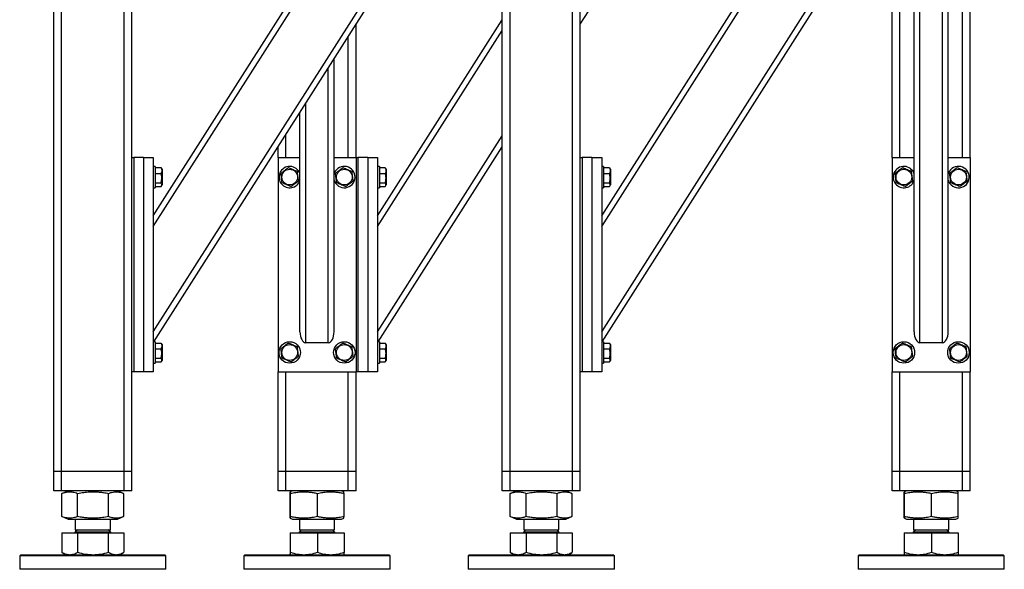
# Model space of a CAD drawing. Header units: millimetres. Extents: x 5 to 589, y 5 to 415.
# Tile 42 of 106: x 426 to 477, y 170 to 198. Entities that reach past the tile are written whole.
import ezdxf

# ---------------------------------------------------------------- set-up
doc = ezdxf.new("R2010")
doc.units = ezdxf.units.MM
doc.layers.add('TRAIT-FORT', color=4, linetype='Continuous', lineweight=25)

msp = doc.modelspace()

# ---------------------------------------------------------------- linework, layer by layer
at = {"layer": 'TRAIT-FORT', "color": 4, "linetype": 'Continuous', "lineweight": 25}
for p, q in [((428.18252, 174.90158), (428.18252, 214.50158)), ((428.58252, 174.90158), (428.58252, 214.50158)), ((431.78252, 174.90158), (431.78252, 214.50158)), ((432.18252, 191.00158), (432.18252, 214.50158)), ((433.28252, 188.02078), (450.13394, 214.50158)), ((433.28252, 187.46199), (450.48953, 214.50158)), ((433.28252, 182.06037), (453.92693, 214.50158)), ((433.31434, 181.55158), (454.23252, 214.42301)), ((455.18252, 197.84443), (465.73252, 214.42301)), ((471.18252, 191.00158), (471.18252, 214.50158)), ((472.30752, 182.06037), (472.30752, 214.40158)), ((472.60752, 181.50158), (472.60752, 214.50158)), ((473.75752, 181.50158), (473.75752, 214.50158)), ((474.05752, 182.06037), (474.05752, 214.40158)), ((475.18252, 191.00158), (475.18252, 214.50158)), ((454.78252, 174.90158), (454.78252, 214.05158)), ((455.18252, 191.00158), (455.18252, 214.05158)), ((471.58252, 191.00158), (471.58252, 214.05158)), ((474.78252, 191.00158), (474.78252, 214.05158)), ((456.28252, 188.02078), (471.18252, 211.43507)), ((456.28252, 187.46199), (471.18252, 210.87628)), ((451.58252, 174.90158), (451.58252, 210.25872)), ((451.18252, 174.90158), (451.18252, 209.63015)), ((456.28252, 182.06037), (471.18252, 205.47465)), ((456.31434, 181.55158), (471.18252, 204.91586)), ((444.78252, 188.02078), (451.18252, 198.07792)), ((443.68252, 191.00158), (443.68252, 197.84443)), ((444.78252, 187.46199), (451.18252, 197.51913)), ((443.28252, 191.00158), (443.28252, 197.21586)), ((442.55752, 182.06037), (442.55752, 196.07658)), ((442.25752, 181.50158), (442.25752, 195.60515)), ((441.10752, 181.50158), (441.10752, 193.79801)), ((440.80752, 182.06037), (440.80752, 193.32658)), ((440.08252, 191.00158), (440.08252, 192.18729)), ((444.78252, 182.06037), (451.18252, 192.11751)), ((439.68252, 191.00158), (439.68252, 191.55872)), ((444.81434, 181.55158), (451.18252, 191.55872)), ((432.18252, 180.00158), (432.18252, 191.00158)), ((432.18252, 191.00158), (432.28252, 191.00158)), ((432.28252, 191.00158), (432.28252, 180.00158)), ((432.78252, 191.00158), (432.28252, 191.00158)), ((432.78252, 191.00158), (433.28252, 191.00158)), ((432.78252, 191.00158), (432.78252, 180.00158)), ((433.28252, 191.00158), (433.28252, 180.00158)), ((439.68252, 191.00158), (439.68252, 180.00158)), ((439.68252, 191.00158), (440.80752, 191.00158)), ((442.55752, 191.00158), (443.68252, 191.00158)), ((443.68252, 191.00158), (443.78252, 191.00158)), ((443.68252, 191.00158), (443.68252, 180.00158)), ((443.78252, 191.00158), (443.78252, 180.00158)), ((444.28252, 191.00158), (443.78252, 191.00158)), ((444.28252, 191.00158), (444.28252, 180.00158)), ((444.28252, 191.00158), (444.78252, 191.00158)), ((444.78252, 191.00158), (444.78252, 180.00158)), ((455.18252, 180.00158), (455.18252, 191.00158)), ((455.18252, 191.00158), (455.28252, 191.00158)), ((455.28252, 191.00158), (455.28252, 180.00158)), ((455.78252, 191.00158), (455.28252, 191.00158)), ((455.78252, 191.00158), (455.78252, 180.00158)), ((455.78252, 191.00158), (456.28252, 191.00158)), ((456.28252, 191.00158), (456.28252, 180.00158)), ((471.18252, 191.00158), (471.18252, 180.00158)), ((471.18252, 191.00158), (472.30752, 191.00158)), ((474.05752, 191.00158), (475.18252, 191.00158)), ((475.18252, 191.00158), (475.18252, 180.00158)), ((433.38252, 190.55158), (433.28252, 190.55158)), ((433.38252, 190.55158), (433.38252, 190.21225)), ((433.38252, 190.48857), (433.6823, 190.48857)), ((433.6823, 190.48857), (433.69707, 190.46296)), ((433.73252, 190.40533), (433.6987, 190.46391)), ((433.73252, 190.40533), (433.73252, 189.95172)), ((444.88252, 190.55158), (444.78252, 190.55158)), ((444.88252, 190.55158), (444.88252, 190.21225)), ((444.88252, 190.48857), (445.1823, 190.48857)), ((445.1823, 190.48857), (445.19707, 190.46296)), ((445.23252, 190.40533), (445.1987, 190.46391)), ((445.23252, 190.40533), (445.23252, 189.95172)), ((456.38252, 190.55158), (456.28252, 190.55158)), ((456.38252, 190.55158), (456.38252, 190.21225)), ((456.38252, 190.48857), (456.6823, 190.48857)), ((456.6823, 190.48857), (456.69707, 190.46296)), ((456.73252, 190.40533), (456.6987, 190.46391)), ((456.73252, 190.40533), (456.73252, 189.95172)), ((433.38252, 190.21225), (433.38252, 189.45158)), ((433.38252, 190.19259), (433.6823, 190.19259)), ((433.73252, 189.95172), (433.73252, 189.59783)), ((442.57447, 190.21225), (442.55752, 190.16551)), ((444.88252, 190.21225), (444.88252, 189.45158)), ((444.88252, 190.19259), (445.1823, 190.19259)), ((445.23252, 189.95172), (445.23252, 189.59783)), ((456.38252, 190.21225), (456.38252, 189.45158)), ((456.38252, 190.19259), (456.6823, 190.19259)), ((456.73252, 189.95172), (456.73252, 189.59783)), ((474.07447, 190.21225), (474.05752, 190.16551)), ((433.28252, 189.45158), (433.38252, 189.45158)), ((433.38252, 189.7056), (433.6823, 189.7056)), ((433.38252, 189.51459), (433.6823, 189.51459)), ((433.6987, 189.53925), (433.73252, 189.59783)), ((444.78252, 189.45158), (444.88252, 189.45158)), ((444.88252, 189.7056), (445.1823, 189.7056)), ((444.88252, 189.51459), (445.1823, 189.51459)), ((445.1987, 189.53925), (445.23252, 189.59783)), ((456.28252, 189.45158), (456.38252, 189.45158)), ((456.38252, 189.7056), (456.6823, 189.7056)), ((456.38252, 189.51459), (456.6823, 189.51459)), ((456.6987, 189.53925), (456.73252, 189.59783)), ((433.38252, 181.55158), (433.28252, 181.55158)), ((433.38252, 181.55158), (433.38252, 181.21225)), ((433.38252, 181.48857), (433.6823, 181.48857)), ((433.6823, 181.48857), (433.69707, 181.46296)), ((433.73252, 181.40533), (433.6987, 181.46391)), ((433.73252, 181.40533), (433.73252, 180.95172)), ((442.25752, 181.50158), (441.10752, 181.50158)), ((444.88252, 181.55158), (444.78252, 181.55158)), ((444.88252, 181.55158), (444.88252, 181.21225)), ((444.88252, 181.48857), (445.1823, 181.48857)), ((445.1823, 181.48857), (445.19707, 181.46296)), ((445.23252, 181.40533), (445.1987, 181.46391)), ((445.23252, 181.40533), (445.23252, 180.95172)), ((456.38252, 181.55158), (456.28252, 181.55158)), ((456.38252, 181.55158), (456.38252, 181.21225)), ((456.38252, 181.48857), (456.6823, 181.48857)), ((456.6823, 181.48857), (456.69707, 181.46296)), ((456.73252, 181.40533), (456.6987, 181.46391)), ((456.73252, 181.40533), (456.73252, 180.95172)), ((473.75752, 181.50158), (472.60752, 181.50158)), ((433.38252, 181.21225), (433.38252, 180.45158)), ((433.38252, 181.19259), (433.6823, 181.19259)), ((433.73252, 180.95172), (433.73252, 180.59783)), ((444.88252, 181.21225), (444.88252, 180.45158)), ((444.88252, 181.19259), (445.1823, 181.19259)), ((445.23252, 180.95172), (445.23252, 180.59783)), ((456.38252, 181.21225), (456.38252, 180.45158)), ((456.38252, 181.19259), (456.6823, 181.19259)), ((456.73252, 180.95172), (456.73252, 180.59783)), ((433.28252, 180.45158), (433.38252, 180.45158)), ((433.38252, 180.7056), (433.6823, 180.7056)), ((433.38252, 180.51459), (433.6823, 180.51459)), ((433.6987, 180.53925), (433.73252, 180.59783)), ((444.78252, 180.45158), (444.88252, 180.45158)), ((444.88252, 180.7056), (445.1823, 180.7056)), ((444.88252, 180.51459), (445.1823, 180.51459)), ((445.1987, 180.53925), (445.23252, 180.59783)), ((456.28252, 180.45158), (456.38252, 180.45158)), ((456.38252, 180.7056), (456.6823, 180.7056)), ((456.38252, 180.51459), (456.6823, 180.51459)), ((456.6987, 180.53925), (456.73252, 180.59783)), ((432.18252, 174.90158), (432.18252, 180.00158)), ((432.28252, 180.00158), (432.18252, 180.00158)), ((432.78252, 180.00158), (432.28252, 180.00158)), ((433.28252, 180.00158), (432.78252, 180.00158)), ((439.68252, 174.90158), (439.68252, 180.00158)), ((439.68252, 180.00158), (443.68252, 180.00158)), ((440.08252, 174.90158), (440.08252, 180.00158)), ((443.28252, 174.90158), (443.28252, 180.00158)), ((443.68252, 174.90158), (443.68252, 180.00158)), ((443.78252, 180.00158), (443.68252, 180.00158)), ((444.28252, 180.00158), (443.78252, 180.00158)), ((444.78252, 180.00158), (444.28252, 180.00158)), ((455.18252, 174.90158), (455.18252, 180.00158)), ((455.28252, 180.00158), (455.18252, 180.00158)), ((455.78252, 180.00158), (455.28252, 180.00158)), ((456.28252, 180.00158), (455.78252, 180.00158)), ((471.18252, 174.90158), (471.18252, 180.00158)), ((471.18252, 180.00158), (475.18252, 180.00158)), ((471.58252, 174.90158), (471.58252, 180.00158)), ((474.78252, 174.90158), (474.78252, 180.00158)), ((475.18252, 174.90158), (475.18252, 180.00158)), ((428.58252, 174.90158), (428.18252, 174.90158)), ((428.18252, 173.90158), (428.18252, 174.90158)), ((431.78252, 174.90158), (428.58252, 174.90158)), ((428.58252, 173.90158), (428.58252, 174.90158)), ((432.18252, 174.90158), (431.78252, 174.90158)), ((431.78252, 173.90158), (431.78252, 174.90158)), ((432.18252, 173.90158), (432.18252, 174.90158)), ((440.08252, 174.90158), (439.68252, 174.90158)), ((439.68252, 173.90158), (439.68252, 174.90158)), ((443.28252, 174.90158), (440.08252, 174.90158)), ((440.08252, 173.90158), (440.08252, 174.90158)), ((443.68252, 174.90158), (443.28252, 174.90158)), ((443.28252, 173.90158), (443.28252, 174.90158)), ((443.68252, 173.90158), (443.68252, 174.90158)), ((451.58252, 174.90158), (451.18252, 174.90158)), ((451.18252, 173.90158), (451.18252, 174.90158)), ((454.78252, 174.90158), (451.58252, 174.90158)), ((451.58252, 173.90158), (451.58252, 174.90158)), ((455.18252, 174.90158), (454.78252, 174.90158)), ((454.78252, 173.90158), (454.78252, 174.90158)), ((455.18252, 173.90158), (455.18252, 174.90158)), ((471.58252, 174.90158), (471.18252, 174.90158)), ((471.18252, 173.90158), (471.18252, 174.90158)), ((474.78252, 174.90158), (471.58252, 174.90158)), ((471.58252, 173.90158), (471.58252, 174.90158)), ((475.18252, 174.90158), (474.78252, 174.90158)), ((474.78252, 173.90158), (474.78252, 174.90158)), ((475.18252, 173.90158), (475.18252, 174.90158)), ((428.58252, 173.90158), (428.18252, 173.90158)), ((431.78252, 173.90158), (428.58252, 173.90158)), ((428.60699, 173.77409), (428.59493, 173.76976)), ((428.59493, 172.5834), (428.59493, 173.76976)), ((428.92107, 173.90158), (428.60571, 173.77416)), ((429.40537, 172.5834), (429.40537, 173.76976)), ((430.99296, 172.5834), (430.99296, 173.76976)), ((431.75933, 173.77416), (431.44398, 173.90158)), ((431.77012, 172.5834), (431.77012, 173.76976)), ((432.18252, 173.90158), (431.78252, 173.90158)), ((440.08252, 173.90158), (439.68252, 173.90158)), ((443.28252, 173.90158), (440.08252, 173.90158)), ((440.29802, 172.5834), (440.29802, 173.76976)), ((440.42107, 173.90158), (440.30651, 173.85529)), ((440.31723, 172.5834), (440.31723, 173.76976)), ((441.70174, 172.5834), (441.70174, 173.76976)), ((443.05854, 173.85529), (442.94398, 173.90158)), ((443.06703, 172.5834), (443.06703, 173.76976)), ((443.68252, 173.90158), (443.28252, 173.90158)), ((451.58252, 173.90158), (451.18252, 173.90158)), ((454.78252, 173.90158), (451.58252, 173.90158)), ((451.60699, 173.77409), (451.59493, 173.76976)), ((451.59493, 172.5834), (451.59493, 173.76976)), ((451.92107, 173.90158), (451.60571, 173.77416)), ((452.40537, 172.5834), (452.40537, 173.76976)), ((453.99296, 172.5834), (453.99296, 173.76976)), ((454.75933, 173.77416), (454.44398, 173.90158)), ((454.77012, 172.5834), (454.77012, 173.76976)), ((455.18252, 173.90158), (454.78252, 173.90158)), ((471.58252, 173.90158), (471.18252, 173.90158)), ((474.78252, 173.90158), (471.58252, 173.90158)), ((471.79802, 172.5834), (471.79802, 173.76976)), ((471.92107, 173.90158), (471.80651, 173.85529)), ((471.81723, 172.5834), (471.81723, 173.76976)), ((473.20174, 172.5834), (473.20174, 173.76976)), ((474.55854, 173.85529), (474.44398, 173.90158)), ((474.56703, 172.5834), (474.56703, 173.76976)), ((475.18252, 173.90158), (474.78252, 173.90158)), ((428.59493, 172.5834), (428.60698, 172.57924)), ((428.60571, 172.57899), (428.92107, 172.45158)), ((428.92107, 172.45158), (429.56507, 172.45158)), ((429.28252, 172.45158), (429.28252, 171.90983)), ((429.56507, 172.45158), (431.44398, 172.45158)), ((431.08252, 171.90983), (431.08252, 172.45158)), ((431.44398, 172.45158), (431.75933, 172.57899)), ((440.30668, 172.4978), (440.42107, 172.45158)), ((440.42107, 172.45158), (442.94398, 172.45158)), ((440.78252, 172.45158), (440.78252, 171.90983)), ((442.58252, 171.90983), (442.58252, 172.45158)), ((442.94398, 172.45158), (443.05837, 172.4978)), ((451.59493, 172.5834), (451.60698, 172.57924)), ((451.60571, 172.57899), (451.92107, 172.45158)), ((451.92107, 172.45158), (452.56507, 172.45158)), ((452.28252, 172.45158), (452.28252, 171.90983)), ((452.56507, 172.45158), (454.44398, 172.45158)), ((454.08252, 171.90983), (454.08252, 172.45158)), ((454.44398, 172.45158), (454.75933, 172.57899)), ((471.80668, 172.4978), (471.92107, 172.45158)), ((471.92107, 172.45158), (474.44398, 172.45158)), ((472.28252, 172.45158), (472.28252, 171.90983)), ((474.08252, 171.90983), (474.08252, 172.45158)), ((474.44398, 172.45158), (474.55837, 172.4978)), ((428.59493, 171.74158), (428.59493, 170.74939)), ((428.59493, 171.74158), (429.40537, 171.74158)), ((428.90477, 171.75158), (428.90477, 171.74158)), ((428.90477, 171.75158), (431.46027, 171.75158)), ((429.39077, 171.90983), (429.28252, 171.80158)), ((429.28252, 171.90983), (431.08252, 171.90983)), ((429.28252, 171.80158), (431.08252, 171.80158)), ((429.40537, 171.74158), (429.40537, 170.74939)), ((429.40537, 171.74158), (430.99296, 171.74158)), ((431.08252, 171.80158), (430.97427, 171.90983)), ((430.99296, 170.74939), (430.99296, 171.74158)), ((430.99296, 171.74158), (431.77012, 171.74158)), ((431.46027, 171.74158), (431.46027, 171.75158)), ((431.77012, 171.74158), (431.77012, 170.74939)), ((440.29802, 171.74158), (440.29802, 170.74939)), ((440.29802, 171.74158), (440.31723, 171.74158)), ((440.31723, 170.74939), (440.31723, 171.74158)), ((440.31723, 171.74158), (441.70174, 171.74158)), ((440.40477, 171.75158), (440.40477, 171.74158)), ((440.40477, 171.75158), (442.33474, 171.75158)), ((440.89077, 171.90983), (440.78252, 171.80158)), ((440.78252, 171.90983), (442.14192, 171.90983)), ((440.78252, 171.80158), (442.58252, 171.80158)), ((441.70174, 171.74158), (441.70174, 170.74939)), ((441.70174, 171.74158), (443.06703, 171.74158)), ((442.14192, 171.90983), (442.58252, 171.90983)), ((442.33474, 171.75158), (442.96027, 171.75158)), ((442.58252, 171.80158), (442.47427, 171.90983)), ((442.96027, 171.74158), (442.96027, 171.75158)), ((443.06703, 171.74158), (443.06703, 170.74939)), ((451.59493, 171.74158), (451.59493, 170.74939)), ((451.59493, 171.74158), (452.40537, 171.74158)), ((451.90477, 171.75158), (451.90477, 171.74158)), ((451.90477, 171.75158), (454.46027, 171.75158)), ((452.39077, 171.90983), (452.28252, 171.80158)), ((452.28252, 171.90983), (454.08252, 171.90983)), ((452.28252, 171.80158), (454.08252, 171.80158)), ((452.40537, 171.74158), (452.40537, 170.74939)), ((452.40537, 171.74158), (453.99296, 171.74158)), ((454.08252, 171.80158), (453.97427, 171.90983)), ((453.99296, 170.74939), (453.99296, 171.74158)), ((453.99296, 171.74158), (454.77012, 171.74158)), ((454.46027, 171.74158), (454.46027, 171.75158)), ((454.77012, 171.74158), (454.77012, 170.74939)), ((471.79802, 171.74158), (471.79802, 170.74939)), ((471.79802, 171.74158), (471.81723, 171.74158)), ((471.81723, 170.74939), (471.81723, 171.74158)), ((471.81723, 171.74158), (473.20174, 171.74158)), ((471.90477, 171.75158), (471.90477, 171.74158)), ((471.90477, 171.75158), (473.83474, 171.75158)), ((472.39077, 171.90983), (472.28252, 171.80158)), ((472.28252, 171.90983), (473.64192, 171.90983)), ((472.28252, 171.80158), (474.08252, 171.80158)), ((473.20174, 171.74158), (473.20174, 170.74939)), ((473.20174, 171.74158), (474.56703, 171.74158)), ((473.64192, 171.90983), (474.08252, 171.90983)), ((473.83474, 171.75158), (474.46027, 171.75158)), ((474.08252, 171.80158), (473.97427, 171.90983)), ((474.46027, 171.74158), (474.46027, 171.75158)), ((474.56703, 171.74158), (474.56703, 170.74939)), ((428.60568, 170.74438), (428.59493, 170.74939)), ((428.60513, 170.74343), (428.80752, 170.62658)), ((431.55752, 170.62658), (431.75992, 170.74343)), ((451.60568, 170.74438), (451.59493, 170.74939)), ((451.60513, 170.74343), (451.80752, 170.62658)), ((454.55752, 170.62658), (454.75992, 170.74343)), ((426.48252, 170.62658), (426.43252, 170.57658)), ((426.43252, 170.57658), (426.43252, 169.87658)), ((433.93252, 170.57658), (426.43252, 170.57658)), ((426.48252, 170.62658), (433.88252, 170.62658)), ((433.93252, 170.57658), (433.88252, 170.62658)), ((433.93252, 169.87658), (433.93252, 170.57658)), ((437.98252, 170.62658), (437.93252, 170.57658)), ((437.93252, 170.57658), (437.93252, 169.87658)), ((445.43252, 170.57658), (437.93252, 170.57658)), ((437.98252, 170.62658), (445.38252, 170.62658)), ((445.43252, 170.57658), (445.38252, 170.62658)), ((445.43252, 169.87658), (445.43252, 170.57658)), ((449.48252, 170.62658), (449.43252, 170.57658)), ((449.43252, 170.57658), (449.43252, 169.87658)), ((456.93252, 170.57658), (449.43252, 170.57658)), ((449.48252, 170.62658), (456.88252, 170.62658)), ((456.93252, 170.57658), (456.88252, 170.62658)), ((456.93252, 169.87658), (456.93252, 170.57658)), ((469.48252, 170.62658), (469.43252, 170.57658)), ((469.43252, 170.57658), (469.43252, 169.87658)), ((476.93252, 170.57658), (469.43252, 170.57658)), ((469.48252, 170.62658), (476.88252, 170.62658)), ((476.93252, 170.57658), (476.88252, 170.62658)), ((476.93252, 169.87658), (476.93252, 170.57658)), ((433.59014, 169.87658), (426.43252, 169.87658)), ((433.93252, 169.87658), (433.59014, 169.87658)), ((440.11706, 169.87658), (437.93252, 169.87658)), ((445.43252, 169.87658), (440.11706, 169.87658)), ((456.59014, 169.87658), (449.43252, 169.87658)), ((456.93252, 169.87658), (456.59014, 169.87658)), ((471.61706, 169.87658), (469.43252, 169.87658)), ((476.93252, 169.87658), (471.61706, 169.87658))]:
    msp.add_line(p, q, dxfattribs=at)
for centre, radius in [((440.28252, 190.00158), 0.40375), ((443.08252, 190.00158), 0.40375), ((471.78252, 190.00158), 0.40375), ((474.58252, 190.00158), 0.40375), ((440.28252, 181.00158), 0.55), ((440.28252, 181.00158), 0.40375), ((443.08252, 181.00158), 0.55), ((443.08252, 181.00158), 0.40375), ((471.78252, 181.00158), 0.55), ((471.78252, 181.00158), 0.40375), ((474.58252, 181.00158), 0.55), ((474.58252, 181.00158), 0.40375)]:
    msp.add_circle(centre, radius, dxfattribs=at)
for centre, radius, start, end in [((440.28252, 190.00158), 0.55, 17.341443, 157.477326), ((443.08252, 190.00158), 0.55, 197.341443, 157.477326), ((471.78252, 190.00158), 0.55, 17.341443, 157.477326), ((474.58252, 190.00158), 0.55, 197.341443, 157.477326), ((440.28252, 190.00158), 0.55, 157.477326, 342.658557), ((471.78252, 190.00158), 0.55, 157.477326, 342.658557), ((429.23252, 171.80158), 0.05, 270, 360), ((431.13252, 171.80158), 0.05, 180, 270), ((440.73252, 171.80158), 0.05, 270, 360), ((442.63252, 171.80158), 0.05, 180, 270), ((452.23252, 171.80158), 0.05, 270, 360), ((454.13252, 171.80158), 0.05, 180, 270), ((472.23252, 171.80158), 0.05, 270, 360), ((474.13252, 171.80158), 0.05, 180, 270)]:
    msp.add_arc(centre, radius, start, end, dxfattribs=at)
for centre, start_param, end_param in [((441.10752, 182.06037), 1.57079633, 3.14159265), ((442.25752, 182.06037), 3.14159265, 4.71238898), ((472.60752, 182.06037), 1.57079633, 3.14159265), ((473.75752, 182.06037), 3.14159265, 4.71238898)]:
    msp.add_ellipse(centre, major_axis=(0, 0.55879), ratio=0.53687549, start_param=start_param, end_param=end_param, dxfattribs=at)
for points, knots in [([(433.6823, 190.48857), (433.69326, 190.46288), (433.71543, 190.41094), (433.72353, 190.334), (433.71163, 190.26044), (433.69213, 190.21534), (433.6823, 190.19259)], [0, 0, 0, 0, 0.26460494, 0.53494775, 0.76534312, 1, 1, 1, 1]), ([(440.22192, 190.48857), (440.18795, 190.46288), (440.11926, 190.41094), (440.01749, 190.334), (439.92021, 190.26044), (439.86057, 190.21534), (439.83048, 190.19259)], [0, 0, 0, 0, 0.26460494, 0.53494775, 0.76534312, 1, 1, 1, 1]), ([(440.22192, 190.48857), (440.26115, 190.47199), (440.34047, 190.43847), (440.458, 190.38881), (440.57034, 190.34134), (440.63922, 190.31224), (440.67397, 190.29756)], [0, 0, 0, 0, 0.264604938, 0.534947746, 0.765343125, 1, 1, 1, 1]), ([(443.02192, 190.48857), (442.98795, 190.46288), (442.91926, 190.41094), (442.81749, 190.334), (442.72021, 190.26044), (442.66057, 190.21534), (442.63048, 190.19259)], [0, 0, 0, 0, 0.26460494, 0.53494775, 0.76534312, 1, 1, 1, 1]), ([(443.02192, 190.48857), (443.06115, 190.47199), (443.14047, 190.43847), (443.258, 190.38881), (443.37034, 190.34134), (443.43922, 190.31224), (443.47397, 190.29756)], [0, 0, 0, 0, 0.264604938, 0.534947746, 0.765343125, 1, 1, 1, 1]), ([(445.1823, 190.48857), (445.19326, 190.46288), (445.21543, 190.41094), (445.22353, 190.334), (445.21163, 190.26044), (445.19213, 190.21534), (445.1823, 190.19259)], [0, 0, 0, 0, 0.26460494, 0.53494775, 0.76534312, 1, 1, 1, 1]), ([(456.6823, 190.48857), (456.69326, 190.46288), (456.71543, 190.41094), (456.72353, 190.334), (456.71163, 190.26044), (456.69213, 190.21534), (456.6823, 190.19259)], [0, 0, 0, 0, 0.26460494, 0.53494775, 0.76534312, 1, 1, 1, 1]), ([(471.72192, 190.48857), (471.68795, 190.46288), (471.61926, 190.41094), (471.51749, 190.334), (471.42021, 190.26044), (471.36057, 190.21534), (471.33048, 190.19259)], [0, 0, 0, 0, 0.26460494, 0.53494775, 0.76534312, 1, 1, 1, 1]), ([(471.72192, 190.48857), (471.76115, 190.47199), (471.84047, 190.43847), (471.958, 190.38881), (472.07034, 190.34134), (472.13922, 190.31224), (472.17397, 190.29756)], [0, 0, 0, 0, 0.264604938, 0.534947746, 0.765343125, 1, 1, 1, 1]), ([(474.52192, 190.48857), (474.48795, 190.46288), (474.41926, 190.41094), (474.31749, 190.334), (474.22021, 190.26044), (474.16057, 190.21534), (474.13048, 190.19259)], [0, 0, 0, 0, 0.26460494, 0.53494775, 0.76534312, 1, 1, 1, 1]), ([(474.52192, 190.48857), (474.56115, 190.47199), (474.64047, 190.43847), (474.758, 190.38881), (474.87034, 190.34134), (474.93922, 190.31224), (474.97397, 190.29756)], [0, 0, 0, 0, 0.264604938, 0.534947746, 0.765343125, 1, 1, 1, 1]), ([(433.6823, 189.7056), (433.69748, 189.76756), (433.7226, 189.87003), (433.72027, 190.01866), (433.70283, 190.11866), (433.68686, 190.17617), (433.6823, 190.19259)], [0, 0, 0, 0, 0.38554949, 0.63764185, 0.89654625, 1, 1, 1, 1]), ([(439.89108, 189.7056), (439.88337, 189.76756), (439.87062, 189.87003), (439.85212, 190.01866), (439.83968, 190.11866), (439.83252, 190.17617), (439.83048, 190.19259)], [0, 0, 0, 0, 0.38554949, 0.63764185, 0.89654625, 1, 1, 1, 1]), ([(440.73457, 189.81057), (440.72686, 189.87253), (440.71411, 189.975), (440.69561, 190.12363), (440.68317, 190.22362), (440.67601, 190.28114), (440.67397, 190.29756)], [0, 0, 0, 0, 0.38554949, 0.63764185, 0.89654625, 1, 1, 1, 1]), ([(442.69108, 189.7056), (442.68337, 189.76756), (442.67062, 189.87003), (442.65212, 190.01866), (442.63968, 190.11866), (442.63252, 190.17617), (442.63048, 190.19259)], [0, 0, 0, 0, 0.38554949, 0.63764185, 0.89654625, 1, 1, 1, 1]), ([(443.53457, 189.81057), (443.52686, 189.87253), (443.51411, 189.975), (443.49561, 190.12363), (443.48317, 190.22362), (443.47601, 190.28114), (443.47397, 190.29756)], [0, 0, 0, 0, 0.38554949, 0.63764185, 0.89654625, 1, 1, 1, 1]), ([(445.1823, 189.7056), (445.19748, 189.76756), (445.2226, 189.87003), (445.22027, 190.01866), (445.20283, 190.11866), (445.18686, 190.17617), (445.1823, 190.19259)], [0, 0, 0, 0, 0.38554949, 0.63764185, 0.89654625, 1, 1, 1, 1]), ([(456.6823, 189.7056), (456.69748, 189.76756), (456.7226, 189.87003), (456.72027, 190.01866), (456.70283, 190.11866), (456.68686, 190.17617), (456.6823, 190.19259)], [0, 0, 0, 0, 0.38554949, 0.63764185, 0.89654625, 1, 1, 1, 1]), ([(471.39108, 189.7056), (471.38337, 189.76756), (471.37062, 189.87003), (471.35212, 190.01866), (471.33968, 190.11866), (471.33252, 190.17617), (471.33048, 190.19259)], [0, 0, 0, 0, 0.38554949, 0.63764185, 0.89654625, 1, 1, 1, 1]), ([(472.23457, 189.81057), (472.22686, 189.87253), (472.21411, 189.975), (472.19561, 190.12363), (472.18317, 190.22362), (472.17601, 190.28114), (472.17397, 190.29756)], [0, 0, 0, 0, 0.38554949, 0.63764185, 0.89654625, 1, 1, 1, 1]), ([(474.19108, 189.7056), (474.18337, 189.76756), (474.17062, 189.87003), (474.15212, 190.01866), (474.13968, 190.11866), (474.13252, 190.17617), (474.13048, 190.19259)], [0, 0, 0, 0, 0.38554949, 0.63764185, 0.89654625, 1, 1, 1, 1]), ([(475.03457, 189.81057), (475.02686, 189.87253), (475.01411, 189.975), (474.99561, 190.12363), (474.98317, 190.22362), (474.97601, 190.28114), (474.97397, 190.29756)], [0, 0, 0, 0, 0.38554949, 0.63764185, 0.89654625, 1, 1, 1, 1]), ([(433.6823, 189.51459), (433.69326, 189.53116), (433.71543, 189.56468), (433.72353, 189.61434), (433.71163, 189.66181), (433.69213, 189.69091), (433.6823, 189.7056)], [0, 0, 0, 0, 0.26460494, 0.53494775, 0.76534313, 1, 1, 1, 1]), ([(440.34313, 189.51459), (440.30389, 189.53116), (440.22457, 189.56468), (440.10705, 189.61434), (439.99471, 189.66181), (439.92583, 189.69091), (439.89108, 189.7056)], [0, 0, 0, 0, 0.26460494, 0.53494775, 0.76534313, 1, 1, 1, 1]), ([(440.34313, 189.51459), (440.3771, 189.54027), (440.44579, 189.59221), (440.54756, 189.66916), (440.64484, 189.74272), (440.70448, 189.78781), (440.73457, 189.81057)], [0, 0, 0, 0, 0.26460494, 0.53494775, 0.76534313, 1, 1, 1, 1]), ([(443.14313, 189.51459), (443.10389, 189.53116), (443.02457, 189.56468), (442.90705, 189.61434), (442.79471, 189.66181), (442.72583, 189.69091), (442.69108, 189.7056)], [0, 0, 0, 0, 0.26460494, 0.53494775, 0.76534313, 1, 1, 1, 1]), ([(443.14313, 189.51459), (443.1771, 189.54027), (443.24579, 189.59221), (443.34756, 189.66916), (443.44484, 189.74272), (443.50448, 189.78781), (443.53457, 189.81057)], [0, 0, 0, 0, 0.26460494, 0.53494775, 0.76534313, 1, 1, 1, 1]), ([(445.1823, 189.51459), (445.19326, 189.53116), (445.21543, 189.56468), (445.22353, 189.61434), (445.21163, 189.66181), (445.19213, 189.69091), (445.1823, 189.7056)], [0, 0, 0, 0, 0.26460494, 0.53494775, 0.76534313, 1, 1, 1, 1]), ([(456.6823, 189.51459), (456.69326, 189.53116), (456.71543, 189.56468), (456.72353, 189.61434), (456.71163, 189.66181), (456.69213, 189.69091), (456.6823, 189.7056)], [0, 0, 0, 0, 0.26460494, 0.53494775, 0.76534313, 1, 1, 1, 1]), ([(471.84313, 189.51459), (471.80389, 189.53116), (471.72457, 189.56468), (471.60705, 189.61434), (471.49471, 189.66181), (471.42583, 189.69091), (471.39108, 189.7056)], [0, 0, 0, 0, 0.26460494, 0.53494775, 0.76534313, 1, 1, 1, 1]), ([(471.84313, 189.51459), (471.8771, 189.54027), (471.94579, 189.59221), (472.04756, 189.66916), (472.14484, 189.74272), (472.20448, 189.78781), (472.23457, 189.81057)], [0, 0, 0, 0, 0.26460494, 0.53494775, 0.76534313, 1, 1, 1, 1]), ([(474.64313, 189.51459), (474.60389, 189.53116), (474.52457, 189.56468), (474.40705, 189.61434), (474.29471, 189.66181), (474.22583, 189.69091), (474.19108, 189.7056)], [0, 0, 0, 0, 0.26460494, 0.53494775, 0.76534313, 1, 1, 1, 1]), ([(474.64313, 189.51459), (474.6771, 189.54027), (474.74579, 189.59221), (474.84756, 189.66916), (474.94484, 189.74272), (475.00448, 189.78781), (475.03457, 189.81057)], [0, 0, 0, 0, 0.26460494, 0.53494775, 0.76534313, 1, 1, 1, 1]), ([(433.6823, 181.48857), (433.69326, 181.46288), (433.71543, 181.41094), (433.72353, 181.334), (433.71163, 181.26044), (433.69213, 181.21534), (433.6823, 181.19259)], [0, 0, 0, 0, 0.26460494, 0.53494775, 0.76534312, 1, 1, 1, 1]), ([(440.22192, 181.48857), (440.18795, 181.46288), (440.11926, 181.41094), (440.01749, 181.334), (439.92021, 181.26044), (439.86057, 181.21534), (439.83048, 181.19259)], [0, 0, 0, 0, 0.26460494, 0.53494775, 0.76534312, 1, 1, 1, 1]), ([(440.22192, 181.48857), (440.26115, 181.47199), (440.34047, 181.43847), (440.458, 181.38881), (440.57034, 181.34134), (440.63922, 181.31224), (440.67397, 181.29756)], [0, 0, 0, 0, 0.264604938, 0.534947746, 0.765343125, 1, 1, 1, 1]), ([(440.73457, 180.81057), (440.72686, 180.87253), (440.71411, 180.975), (440.69561, 181.12363), (440.68317, 181.22362), (440.67601, 181.28114), (440.67397, 181.29756)], [0, 0, 0, 0, 0.38554949, 0.63764185, 0.89654625, 1, 1, 1, 1]), ([(443.02192, 181.48857), (442.98795, 181.46288), (442.91926, 181.41094), (442.81749, 181.334), (442.72021, 181.26044), (442.66057, 181.21534), (442.63048, 181.19259)], [0, 0, 0, 0, 0.26460494, 0.53494775, 0.76534312, 1, 1, 1, 1]), ([(443.02192, 181.48857), (443.06115, 181.47199), (443.14047, 181.43847), (443.258, 181.38881), (443.37034, 181.34134), (443.43922, 181.31224), (443.47397, 181.29756)], [0, 0, 0, 0, 0.264604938, 0.534947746, 0.765343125, 1, 1, 1, 1]), ([(443.53457, 180.81057), (443.52686, 180.87253), (443.51411, 180.975), (443.49561, 181.12363), (443.48317, 181.22362), (443.47601, 181.28114), (443.47397, 181.29756)], [0, 0, 0, 0, 0.38554949, 0.63764185, 0.89654625, 1, 1, 1, 1]), ([(445.1823, 181.48857), (445.19326, 181.46288), (445.21543, 181.41094), (445.22353, 181.334), (445.21163, 181.26044), (445.19213, 181.21534), (445.1823, 181.19259)], [0, 0, 0, 0, 0.26460494, 0.53494775, 0.76534312, 1, 1, 1, 1]), ([(456.6823, 181.48857), (456.69326, 181.46288), (456.71543, 181.41094), (456.72353, 181.334), (456.71163, 181.26044), (456.69213, 181.21534), (456.6823, 181.19259)], [0, 0, 0, 0, 0.26460494, 0.53494775, 0.76534312, 1, 1, 1, 1]), ([(471.72192, 181.48857), (471.68795, 181.46288), (471.61926, 181.41094), (471.51749, 181.334), (471.42021, 181.26044), (471.36057, 181.21534), (471.33048, 181.19259)], [0, 0, 0, 0, 0.26460494, 0.53494775, 0.76534312, 1, 1, 1, 1]), ([(471.72192, 181.48857), (471.76115, 181.47199), (471.84047, 181.43847), (471.958, 181.38881), (472.07034, 181.34134), (472.13922, 181.31224), (472.17397, 181.29756)], [0, 0, 0, 0, 0.264604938, 0.534947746, 0.765343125, 1, 1, 1, 1]), ([(472.23457, 180.81057), (472.22686, 180.87253), (472.21411, 180.975), (472.19561, 181.12363), (472.18317, 181.22362), (472.17601, 181.28114), (472.17397, 181.29756)], [0, 0, 0, 0, 0.38554949, 0.63764185, 0.89654625, 1, 1, 1, 1]), ([(474.52192, 181.48857), (474.48795, 181.46288), (474.41926, 181.41094), (474.31749, 181.334), (474.22021, 181.26044), (474.16057, 181.21534), (474.13048, 181.19259)], [0, 0, 0, 0, 0.26460494, 0.53494775, 0.76534312, 1, 1, 1, 1]), ([(474.52192, 181.48857), (474.56115, 181.47199), (474.64047, 181.43847), (474.758, 181.38881), (474.87034, 181.34134), (474.93922, 181.31224), (474.97397, 181.29756)], [0, 0, 0, 0, 0.264604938, 0.534947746, 0.765343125, 1, 1, 1, 1]), ([(475.03457, 180.81057), (475.02686, 180.87253), (475.01411, 180.975), (474.99561, 181.12363), (474.98317, 181.22362), (474.97601, 181.28114), (474.97397, 181.29756)], [0, 0, 0, 0, 0.38554949, 0.63764185, 0.89654625, 1, 1, 1, 1]), ([(433.6823, 180.7056), (433.69748, 180.76756), (433.7226, 180.87003), (433.72027, 181.01866), (433.70283, 181.11866), (433.68686, 181.17617), (433.6823, 181.19259)], [0, 0, 0, 0, 0.38554949, 0.63764185, 0.89654625, 1, 1, 1, 1]), ([(439.89108, 180.7056), (439.88337, 180.76756), (439.87062, 180.87003), (439.85212, 181.01866), (439.83968, 181.11866), (439.83252, 181.17617), (439.83048, 181.19259)], [0, 0, 0, 0, 0.38554949, 0.63764185, 0.89654625, 1, 1, 1, 1]), ([(440.34313, 180.51459), (440.3771, 180.54027), (440.44579, 180.59221), (440.54756, 180.66916), (440.64484, 180.74272), (440.70448, 180.78781), (440.73457, 180.81057)], [0, 0, 0, 0, 0.26460494, 0.53494775, 0.76534313, 1, 1, 1, 1]), ([(442.69108, 180.7056), (442.68337, 180.76756), (442.67062, 180.87003), (442.65212, 181.01866), (442.63968, 181.11866), (442.63252, 181.17617), (442.63048, 181.19259)], [0, 0, 0, 0, 0.38554949, 0.63764185, 0.89654625, 1, 1, 1, 1]), ([(443.14313, 180.51459), (443.1771, 180.54027), (443.24579, 180.59221), (443.34756, 180.66916), (443.44484, 180.74272), (443.50448, 180.78781), (443.53457, 180.81057)], [0, 0, 0, 0, 0.26460494, 0.53494775, 0.76534313, 1, 1, 1, 1]), ([(445.1823, 180.7056), (445.19748, 180.76756), (445.2226, 180.87003), (445.22027, 181.01866), (445.20283, 181.11866), (445.18686, 181.17617), (445.1823, 181.19259)], [0, 0, 0, 0, 0.38554949, 0.63764185, 0.89654625, 1, 1, 1, 1]), ([(456.6823, 180.7056), (456.69748, 180.76756), (456.7226, 180.87003), (456.72027, 181.01866), (456.70283, 181.11866), (456.68686, 181.17617), (456.6823, 181.19259)], [0, 0, 0, 0, 0.38554949, 0.63764185, 0.89654625, 1, 1, 1, 1]), ([(471.39108, 180.7056), (471.38337, 180.76756), (471.37062, 180.87003), (471.35212, 181.01866), (471.33968, 181.11866), (471.33252, 181.17617), (471.33048, 181.19259)], [0, 0, 0, 0, 0.38554949, 0.63764185, 0.89654625, 1, 1, 1, 1]), ([(471.84313, 180.51459), (471.8771, 180.54027), (471.94579, 180.59221), (472.04756, 180.66916), (472.14484, 180.74272), (472.20448, 180.78781), (472.23457, 180.81057)], [0, 0, 0, 0, 0.26460494, 0.53494775, 0.76534313, 1, 1, 1, 1]), ([(474.19108, 180.7056), (474.18337, 180.76756), (474.17062, 180.87003), (474.15212, 181.01866), (474.13968, 181.11866), (474.13252, 181.17617), (474.13048, 181.19259)], [0, 0, 0, 0, 0.38554949, 0.63764185, 0.89654625, 1, 1, 1, 1]), ([(474.64313, 180.51459), (474.6771, 180.54027), (474.74579, 180.59221), (474.84756, 180.66916), (474.94484, 180.74272), (475.00448, 180.78781), (475.03457, 180.81057)], [0, 0, 0, 0, 0.26460494, 0.53494775, 0.76534313, 1, 1, 1, 1]), ([(433.6823, 180.51459), (433.69326, 180.53116), (433.71543, 180.56468), (433.72353, 180.61434), (433.71163, 180.66181), (433.69213, 180.69091), (433.6823, 180.7056)], [0, 0, 0, 0, 0.26460494, 0.53494775, 0.76534313, 1, 1, 1, 1]), ([(440.34313, 180.51459), (440.30389, 180.53116), (440.22457, 180.56468), (440.10705, 180.61434), (439.99471, 180.66181), (439.92583, 180.69091), (439.89108, 180.7056)], [0, 0, 0, 0, 0.26460494, 0.53494775, 0.76534313, 1, 1, 1, 1]), ([(443.14313, 180.51459), (443.10389, 180.53116), (443.02457, 180.56468), (442.90705, 180.61434), (442.79471, 180.66181), (442.72583, 180.69091), (442.69108, 180.7056)], [0, 0, 0, 0, 0.26460494, 0.53494775, 0.76534313, 1, 1, 1, 1]), ([(445.1823, 180.51459), (445.19326, 180.53116), (445.21543, 180.56468), (445.22353, 180.61434), (445.21163, 180.66181), (445.19213, 180.69091), (445.1823, 180.7056)], [0, 0, 0, 0, 0.26460494, 0.53494775, 0.76534313, 1, 1, 1, 1]), ([(456.6823, 180.51459), (456.69326, 180.53116), (456.71543, 180.56468), (456.72353, 180.61434), (456.71163, 180.66181), (456.69213, 180.69091), (456.6823, 180.7056)], [0, 0, 0, 0, 0.26460494, 0.53494775, 0.76534313, 1, 1, 1, 1]), ([(471.84313, 180.51459), (471.80389, 180.53116), (471.72457, 180.56468), (471.60705, 180.61434), (471.49471, 180.66181), (471.42583, 180.69091), (471.39108, 180.7056)], [0, 0, 0, 0, 0.26460494, 0.53494775, 0.76534313, 1, 1, 1, 1]), ([(474.64313, 180.51459), (474.60389, 180.53116), (474.52457, 180.56468), (474.40705, 180.61434), (474.29471, 180.66181), (474.22583, 180.69091), (474.19108, 180.7056)], [0, 0, 0, 0, 0.26460494, 0.53494775, 0.76534313, 1, 1, 1, 1]), ([(428.59493, 173.76976), (428.64903, 173.78935), (428.75148, 173.82644), (428.90215, 173.85396), (429.03587, 173.85809), (429.15987, 173.84371), (429.28015, 173.81595), (429.36227, 173.78565), (429.40537, 173.76976)], [0, 0, 0, 0, 0.20206835, 0.38269984, 0.55531458, 0.69299169, 0.83889419, 1, 1, 1, 1]), ([(429.40537, 173.76976), (429.51134, 173.78935), (429.71204, 173.82644), (430.00719, 173.85396), (430.26914, 173.85809), (430.51205, 173.84371), (430.74766, 173.81595), (430.90854, 173.78565), (430.99296, 173.76976)], [0, 0, 0, 0, 0.20206835, 0.38269984, 0.55531458, 0.69299169, 0.83889419, 1, 1, 1, 1]), ([(430.99296, 173.76976), (431.04484, 173.78935), (431.14309, 173.82644), (431.28757, 173.85396), (431.4158, 173.8581), (431.5347, 173.84367), (431.646, 173.81707), (431.72074, 173.7884), (431.75806, 173.77409)], [0, 0, 0, 0, 0.20527908, 0.38878068, 0.56413815, 0.70400284, 0.85222364, 1, 1, 1, 1]), ([(440.29802, 173.76976), (440.2993, 173.78935), (440.30173, 173.82644), (440.3053, 173.85396), (440.30847, 173.85809), (440.31141, 173.84371), (440.31426, 173.81595), (440.31621, 173.78565), (440.31723, 173.76976)], [0, 0, 0, 0, 0.20206835, 0.38269984, 0.55531458, 0.69299169, 0.83889419, 1, 1, 1, 1]), ([(440.31723, 173.76976), (440.40965, 173.78935), (440.58468, 173.82644), (440.84207, 173.85396), (441.07051, 173.85809), (441.28235, 173.84371), (441.48782, 173.81595), (441.62812, 173.78565), (441.70174, 173.76976)], [0, 0, 0, 0, 0.20206835, 0.38269984, 0.55531458, 0.69299169, 0.83889419, 1, 1, 1, 1]), ([(441.70174, 173.76976), (441.79287, 173.78935), (441.96547, 173.82644), (442.21929, 173.85396), (442.44456, 173.85809), (442.65346, 173.84371), (442.85608, 173.81595), (442.99443, 173.78565), (443.06703, 173.76976)], [0, 0, 0, 0, 0.20206835, 0.38269984, 0.55531458, 0.69299169, 0.83889419, 1, 1, 1, 1]), ([(443.06703, 173.76976), (443.06575, 173.78912), (443.06332, 173.82579), (443.06017, 173.85262), (443.05831, 173.85292), (443.05762, 173.85303)], [0, 0, 0, 0, 0.41274388, 0.78170093, 1, 1, 1, 1]), ([(451.59493, 173.76976), (451.64903, 173.78935), (451.75148, 173.82644), (451.90215, 173.85396), (452.03587, 173.85809), (452.15987, 173.84371), (452.28015, 173.81595), (452.36227, 173.78565), (452.40537, 173.76976)], [0, 0, 0, 0, 0.20206835, 0.38269984, 0.55531458, 0.69299169, 0.83889419, 1, 1, 1, 1]), ([(452.40537, 173.76976), (452.51134, 173.78935), (452.71204, 173.82644), (453.00719, 173.85396), (453.26914, 173.85809), (453.51205, 173.84371), (453.74766, 173.81595), (453.90854, 173.78565), (453.99296, 173.76976)], [0, 0, 0, 0, 0.20206835, 0.38269984, 0.55531458, 0.69299169, 0.83889419, 1, 1, 1, 1]), ([(453.99296, 173.76976), (454.04484, 173.78935), (454.14309, 173.82644), (454.28757, 173.85396), (454.4158, 173.8581), (454.5347, 173.84367), (454.646, 173.81707), (454.72074, 173.7884), (454.75806, 173.77409)], [0, 0, 0, 0, 0.20527908, 0.38878068, 0.56413815, 0.70400284, 0.85222364, 1, 1, 1, 1]), ([(471.79802, 173.76976), (471.7993, 173.78935), (471.80173, 173.82644), (471.8053, 173.85396), (471.80847, 173.85809), (471.81141, 173.84371), (471.81426, 173.81595), (471.81621, 173.78565), (471.81723, 173.76976)], [0, 0, 0, 0, 0.20206835, 0.38269984, 0.55531458, 0.69299169, 0.83889419, 1, 1, 1, 1]), ([(471.81723, 173.76976), (471.90965, 173.78935), (472.08468, 173.82644), (472.34207, 173.85396), (472.57051, 173.85809), (472.78235, 173.84371), (472.98782, 173.81595), (473.12812, 173.78565), (473.20174, 173.76976)], [0, 0, 0, 0, 0.20206835, 0.38269984, 0.55531458, 0.69299169, 0.83889419, 1, 1, 1, 1]), ([(473.20174, 173.76976), (473.29287, 173.78935), (473.46547, 173.82644), (473.71929, 173.85396), (473.94456, 173.85809), (474.15346, 173.84371), (474.35608, 173.81595), (474.49443, 173.78565), (474.56703, 173.76976)], [0, 0, 0, 0, 0.20206835, 0.38269984, 0.55531458, 0.69299169, 0.83889419, 1, 1, 1, 1]), ([(474.56703, 173.76976), (474.56575, 173.78912), (474.56332, 173.82579), (474.56017, 173.85262), (474.55831, 173.85292), (474.55762, 173.85303)], [0, 0, 0, 0, 0.41274388, 0.78170093, 1, 1, 1, 1]), ([(429.40537, 172.5834), (429.35127, 172.56381), (429.24882, 172.52671), (429.09815, 172.49919), (428.96443, 172.49506), (428.84043, 172.50945), (428.72015, 172.53721), (428.63802, 172.5675), (428.59493, 172.5834)], [0, 0, 0, 0, 0.20206835, 0.38269984, 0.55531458, 0.69299169, 0.83889419, 1, 1, 1, 1]), ([(430.99296, 172.5834), (430.88699, 172.56381), (430.68629, 172.52671), (430.39114, 172.49919), (430.12919, 172.49506), (429.88628, 172.50945), (429.65067, 172.53721), (429.48979, 172.5675), (429.40537, 172.5834)], [0, 0, 0, 0, 0.20206835, 0.38269984, 0.55531458, 0.69299169, 0.83889419, 1, 1, 1, 1]), ([(431.75806, 172.57924), (431.71019, 172.56123), (431.61595, 172.52575), (431.47551, 172.49924), (431.34729, 172.49505), (431.22838, 172.50945), (431.11304, 172.53721), (431.03429, 172.5675), (430.99296, 172.5834)], [0, 0, 0, 0, 0.18940928, 0.37290647, 0.54825971, 0.68812104, 0.83633827, 1, 1, 1, 1]), ([(440.31723, 172.5834), (440.31595, 172.56381), (440.31352, 172.52671), (440.30995, 172.49919), (440.30678, 172.49506), (440.30384, 172.50945), (440.30099, 172.53721), (440.29904, 172.5675), (440.29802, 172.5834)], [0, 0, 0, 0, 0.20206835, 0.38269984, 0.55531458, 0.69299169, 0.83889419, 1, 1, 1, 1]), ([(441.70174, 172.5834), (441.60932, 172.56381), (441.4343, 172.52671), (441.1769, 172.49919), (440.94847, 172.49506), (440.73663, 172.50945), (440.53115, 172.53721), (440.39086, 172.5675), (440.31723, 172.5834)], [0, 0, 0, 0, 0.20206835, 0.38269984, 0.55531458, 0.69299169, 0.83889419, 1, 1, 1, 1]), ([(443.06703, 172.5834), (442.9759, 172.56381), (442.8033, 172.52671), (442.54948, 172.49919), (442.32421, 172.49506), (442.11531, 172.50945), (441.91269, 172.53721), (441.77434, 172.5675), (441.70174, 172.5834)], [0, 0, 0, 0, 0.20206835, 0.38269984, 0.55531458, 0.69299169, 0.83889419, 1, 1, 1, 1]), ([(443.05762, 172.49964), (443.05791, 172.4991), (443.05909, 172.4969), (443.06121, 172.51031), (443.06406, 172.53696), (443.06601, 172.56741), (443.06703, 172.5834)], [0, 0, 0, 0, 0.09174673, 0.37294705, 0.67094743, 1, 1, 1, 1]), ([(452.40537, 172.5834), (452.35127, 172.56381), (452.24882, 172.52671), (452.09815, 172.49919), (451.96443, 172.49506), (451.84043, 172.50945), (451.72015, 172.53721), (451.63802, 172.5675), (451.59493, 172.5834)], [0, 0, 0, 0, 0.20206835, 0.38269984, 0.55531458, 0.69299169, 0.83889419, 1, 1, 1, 1]), ([(453.99296, 172.5834), (453.88699, 172.56381), (453.68629, 172.52671), (453.39114, 172.49919), (453.12919, 172.49506), (452.88628, 172.50945), (452.65067, 172.53721), (452.48979, 172.5675), (452.40537, 172.5834)], [0, 0, 0, 0, 0.20206835, 0.38269984, 0.55531458, 0.69299169, 0.83889419, 1, 1, 1, 1]), ([(454.75806, 172.57924), (454.71019, 172.56123), (454.61595, 172.52575), (454.47551, 172.49924), (454.34729, 172.49505), (454.22838, 172.50945), (454.11304, 172.53721), (454.03429, 172.5675), (453.99296, 172.5834)], [0, 0, 0, 0, 0.18940928, 0.37290647, 0.54825971, 0.68812104, 0.83633827, 1, 1, 1, 1]), ([(471.81723, 172.5834), (471.81595, 172.56381), (471.81352, 172.52671), (471.80995, 172.49919), (471.80678, 172.49506), (471.80384, 172.50945), (471.80099, 172.53721), (471.79904, 172.5675), (471.79802, 172.5834)], [0, 0, 0, 0, 0.20206835, 0.38269984, 0.55531458, 0.69299169, 0.83889419, 1, 1, 1, 1]), ([(473.20174, 172.5834), (473.10932, 172.56381), (472.9343, 172.52671), (472.6769, 172.49919), (472.44847, 172.49506), (472.23663, 172.50945), (472.03115, 172.53721), (471.89086, 172.5675), (471.81723, 172.5834)], [0, 0, 0, 0, 0.20206835, 0.38269984, 0.55531458, 0.69299169, 0.83889419, 1, 1, 1, 1]), ([(474.56703, 172.5834), (474.4759, 172.56381), (474.3033, 172.52671), (474.04948, 172.49919), (473.82421, 172.49506), (473.61531, 172.50945), (473.41269, 172.53721), (473.27434, 172.5675), (473.20174, 172.5834)], [0, 0, 0, 0, 0.20206835, 0.38269984, 0.55531458, 0.69299169, 0.83889419, 1, 1, 1, 1]), ([(474.55762, 172.49964), (474.55791, 172.4991), (474.55909, 172.4969), (474.56121, 172.51031), (474.56406, 172.53696), (474.56601, 172.56741), (474.56703, 172.5834)], [0, 0, 0, 0, 0.09174673, 0.37294705, 0.67094743, 1, 1, 1, 1]), ([(428.59493, 170.74939), (428.66073, 170.71602), (428.75996, 170.66571), (428.89624, 170.63181), (428.96544, 170.62833), (429.00015, 170.62658)], [0, 0, 0, 0, 0.49525132, 0.7468182, 1, 1, 1, 1]), ([(429.00015, 170.62658), (429.06805, 170.63277), (429.20535, 170.64528), (429.33821, 170.71443), (429.40537, 170.74939)], [0, 0, 0, 0, 0.49451073, 1, 1, 1, 1]), ([(429.40537, 170.74939), (429.53427, 170.71602), (429.72865, 170.66571), (429.99562, 170.63181), (430.13117, 170.62833), (430.19917, 170.62658)], [0, 0, 0, 0, 0.49525132, 0.7468182, 1, 1, 1, 1]), ([(430.19917, 170.62658), (430.33218, 170.63277), (430.60115, 170.64528), (430.86141, 170.71443), (430.99296, 170.74939)], [0, 0, 0, 0, 0.49451073, 1, 1, 1, 1]), ([(430.99296, 170.74939), (431.05606, 170.71602), (431.15122, 170.66571), (431.2819, 170.63181), (431.34826, 170.62833), (431.38154, 170.62658)], [0, 0, 0, 0, 0.49525132, 0.7468182, 1, 1, 1, 1]), ([(431.38154, 170.62658), (431.44665, 170.63277), (431.57832, 170.64528), (431.70572, 170.71443), (431.77012, 170.74939)], [0, 0, 0, 0, 0.49451073, 1, 1, 1, 1]), ([(440.29802, 170.74939), (440.29958, 170.71602), (440.30193, 170.66571), (440.30516, 170.63181), (440.3068, 170.62833), (440.30763, 170.62658)], [0, 0, 0, 0, 0.49525132, 0.7468182, 1, 1, 1, 1]), ([(440.30763, 170.62658), (440.30924, 170.63277), (440.31249, 170.64528), (440.31564, 170.71443), (440.31723, 170.74939)], [0, 0, 0, 0, 0.49451073, 1, 1, 1, 1]), ([(440.31723, 170.74939), (440.42965, 170.71602), (440.59916, 170.66571), (440.83197, 170.63181), (440.95019, 170.62833), (441.00949, 170.62658)], [0, 0, 0, 0, 0.49525132, 0.7468182, 1, 1, 1, 1]), ([(441.00949, 170.62658), (441.12548, 170.63277), (441.36005, 170.64528), (441.58701, 170.71443), (441.70174, 170.74939)], [0, 0, 0, 0, 0.49451073, 1, 1, 1, 1]), ([(441.70174, 170.74939), (441.81259, 170.71602), (441.97975, 170.66571), (442.20934, 170.63181), (442.32591, 170.62833), (442.38439, 170.62658)], [0, 0, 0, 0, 0.49525132, 0.7468182, 1, 1, 1, 1]), ([(442.38439, 170.62658), (442.49877, 170.63277), (442.73008, 170.64528), (442.9539, 170.71443), (443.06703, 170.74939)], [0, 0, 0, 0, 0.49451073, 1, 1, 1, 1]), ([(443.06703, 170.74939), (443.06547, 170.71602), (443.06312, 170.66571), (443.05989, 170.63181), (443.05825, 170.62833), (443.05742, 170.62658)], [0, 0, 0, 0, 0.49525132, 0.7468182, 1, 1, 1, 1]), ([(451.59493, 170.74939), (451.66073, 170.71602), (451.75996, 170.66571), (451.89624, 170.63181), (451.96544, 170.62833), (452.00015, 170.62658)], [0, 0, 0, 0, 0.49525132, 0.7468182, 1, 1, 1, 1]), ([(452.00015, 170.62658), (452.06805, 170.63277), (452.20535, 170.64528), (452.33821, 170.71443), (452.40537, 170.74939)], [0, 0, 0, 0, 0.49451073, 1, 1, 1, 1]), ([(452.40537, 170.74939), (452.53427, 170.71602), (452.72865, 170.66571), (452.99562, 170.63181), (453.13117, 170.62833), (453.19917, 170.62658)], [0, 0, 0, 0, 0.49525132, 0.7468182, 1, 1, 1, 1]), ([(453.19917, 170.62658), (453.33218, 170.63277), (453.60115, 170.64528), (453.86141, 170.71443), (453.99296, 170.74939)], [0, 0, 0, 0, 0.49451073, 1, 1, 1, 1]), ([(453.99296, 170.74939), (454.05606, 170.71602), (454.15122, 170.66571), (454.2819, 170.63181), (454.34826, 170.62833), (454.38154, 170.62658)], [0, 0, 0, 0, 0.49525132, 0.7468182, 1, 1, 1, 1]), ([(454.38154, 170.62658), (454.44665, 170.63277), (454.57832, 170.64528), (454.70572, 170.71443), (454.77012, 170.74939)], [0, 0, 0, 0, 0.49451073, 1, 1, 1, 1]), ([(471.79802, 170.74939), (471.79958, 170.71602), (471.80193, 170.66571), (471.80516, 170.63181), (471.8068, 170.62833), (471.80763, 170.62658)], [0, 0, 0, 0, 0.49525132, 0.7468182, 1, 1, 1, 1]), ([(471.80763, 170.62658), (471.80924, 170.63277), (471.81249, 170.64528), (471.81564, 170.71443), (471.81723, 170.74939)], [0, 0, 0, 0, 0.49451073, 1, 1, 1, 1]), ([(471.81723, 170.74939), (471.92965, 170.71602), (472.09916, 170.66571), (472.33197, 170.63181), (472.45019, 170.62833), (472.50949, 170.62658)], [0, 0, 0, 0, 0.49525132, 0.7468182, 1, 1, 1, 1]), ([(472.50949, 170.62658), (472.62548, 170.63277), (472.86005, 170.64528), (473.08701, 170.71443), (473.20174, 170.74939)], [0, 0, 0, 0, 0.49451073, 1, 1, 1, 1]), ([(473.20174, 170.74939), (473.31259, 170.71602), (473.47975, 170.66571), (473.70934, 170.63181), (473.82591, 170.62833), (473.88439, 170.62658)], [0, 0, 0, 0, 0.49525132, 0.7468182, 1, 1, 1, 1]), ([(473.88439, 170.62658), (473.99877, 170.63277), (474.23008, 170.64528), (474.4539, 170.71443), (474.56703, 170.74939)], [0, 0, 0, 0, 0.49451073, 1, 1, 1, 1]), ([(474.56703, 170.74939), (474.56547, 170.71602), (474.56312, 170.66571), (474.55989, 170.63181), (474.55825, 170.62833), (474.55742, 170.62658)], [0, 0, 0, 0, 0.49525132, 0.7468182, 1, 1, 1, 1])]:
    msp.add_open_spline(points, degree=3, knots=knots, dxfattribs=at)

doc.saveas('drawing.dxf')
